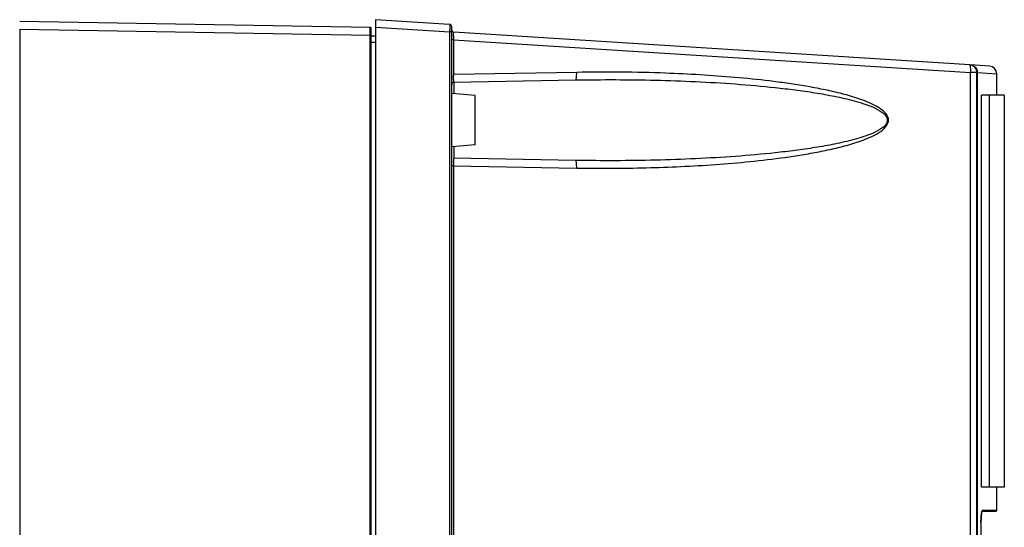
# Model space of a CAD drawing. Header units: inches. Extents: x 0 to 82.7, y 0 to 58.5.
# Tile 24 of 67: x 34.3 to 39.4, y 33.5 to 36.1. Entities that reach past the tile are written whole.
import ezdxf

# ---------------------------------------------------------------- set-up
doc = ezdxf.new("R2010")
doc.units = ezdxf.units.IN
doc.header["$LTSCALE"] = 4.547244
doc.header["$MEASUREMENT"] = 0
doc.layers.get('0').update_dxf_attribs({"linetype": 'CONTINUOUS'})

msp = doc.modelspace()

# ---------------------------------------------------------------- linework, layer by layer
at = {"color": 7, "linetype": 'CONTINUOUS'}
for p, q in [((36.1567, 36.0864), (34.3436, 36.118)), ((36.1841, 36.1275), (36.1841, 23.6598)), ((36.5668, 36.1032), (36.1841, 36.1275)), ((34.3436, 36.0786), (34.3436, 19.6213)), ((34.3436, 36.0786), (36.1567, 36.047)), ((36.1567, 36.0864), (36.1605, 36.0853)), ((36.1568, 36.0667), (36.1567, 36.086)), ((36.1567, 36.047), (36.1568, 36.0621)), ((36.1568, 36.0621), (36.1568, 36.0667)), ((36.1605, 19.6153), (36.1605, 36.0848)), ((36.1841, 36.0884), (36.568, 36.0641)), ((36.568, 23.9057), (36.568, 36.0641)), ((36.5778, 36.0641), (36.568, 36.0641)), ((36.5778, 23.9057), (36.5778, 36.0914)), ((39.2575, 35.8936), (36.5889, 36.0625)), ((36.1567, 19.6536), (36.1567, 36.047)), ((36.1605, 36.047), (36.1567, 36.047)), ((36.1605, 36.0445), (36.1841, 36.0445)), ((36.1841, 36.0098), (36.1605, 36.0098)), ((36.5877, 36.0235), (36.5778, 36.0235)), ((36.5877, 36.0235), (36.5877, 35.844)), ((36.5877, 36.0235), (39.2616, 35.8543)), ((37.2242, 35.8552), (36.5877, 35.844)), ((39.3595, 35.8871), (39.2614, 35.8933)), ((39.2616, 20.1395), (39.2616, 35.8543)), ((39.2944, 35.8543), (39.2616, 35.8543)), ((39.2944, 20.1189), (39.2944, 35.8543)), ((39.2979, 20.0854), (39.2979, 35.854)), ((39.2979, 35.854), (39.3964, 35.8478)), ((36.5895, 35.8048), (37.2182, 35.8158)), ((36.5895, 35.8048), (36.5895, 35.7445)), ((39.3964, 35.7377), (39.3964, 35.8485)), ((36.6999, 35.7349), (36.5778, 35.7456)), ((36.6999, 35.4807), (36.6999, 35.7348)), ((39.3177, 33.7101), (39.3177, 35.7377)), ((39.4357, 35.7377), (39.3177, 35.7377)), ((39.357, 35.7377), (39.357, 33.7101)), ((39.4357, 35.7377), (39.4357, 33.7101)), ((36.6999, 35.4806), (36.5778, 35.47)), ((36.5895, 35.471), (36.5895, 35.4118)), ((37.2182, 35.3997), (36.5895, 35.4107)), ((36.5877, 35.3715), (36.5778, 35.3715)), ((36.5877, 35.3715), (36.5877, 30.411)), ((36.5877, 35.3715), (37.2242, 35.3604)), ((39.4357, 33.7101), (39.3177, 33.7101)), ((39.3964, 33.5898), (39.3964, 33.7101)), ((39.3195, 33.5832), (39.3926, 33.586)), ((39.3196, 33.5837), (39.3198, 33.5845)), ((39.3964, 33.5898), (39.3226, 33.5898)), ((39.3385, 33.5858), (39.3487, 33.5859)), ((39.3487, 33.5859), (39.3682, 33.5859)), ((39.3682, 33.5859), (39.3926, 33.586)), ((39.3151, 33.5265), (39.3151, 28.4253)), ((39.3151, 33.5265), (39.3151, 33.5265))]:
    msp.add_line(p, q, dxfattribs=at)
for points in [[(39.3153, 33.5425), (39.3155, 33.5475), (39.3158, 33.5522), (39.316, 33.5567), (39.3163, 33.5609), (39.3167, 33.5648), (39.317, 33.5685), (39.3174, 33.5719), (39.3178, 33.5749), (39.3183, 33.5776), (39.3187, 33.58), (39.3191, 33.582), (39.3196, 33.5837)], [(39.3924, 33.586), (39.3934, 33.5861), (39.3944, 33.5865), (39.3953, 33.5872), (39.3959, 33.5881), (39.3963, 33.589), (39.3964, 33.5899)], [(39.3151, 33.5265), (39.3151, 33.532), (39.3152, 33.5374), (39.3153, 33.5425)]]:
    msp.add_lwpolyline(points, dxfattribs=at)
for centre, radius, start, end in [((36.1566, 36.0785), 0.00787, 59.3538, 89), ((36.566, 36.0914), 0.0118, 0, 86.3785), ((35.7983, 36.0783), 0.7699, 358.9461, 359.3242), ((35.8253, 36.078), 0.7428, 359.3216, 359.7069), ((36.5897, 36.0743), 0.0118, 180, 266.3785), ((37.2634, 36.0366), 0.6759, 179.4605, 181.1137), ((37.3738, 27.3912), 8.4653, 87.90442, 91.01303), ((39.255, 35.8543), 0.0394, 0, 86.3785), ((39.2586, 35.854), 0.0393, 0.0197, 9.9772), ((39.357, 35.8478), 0.0394, 359.9923, 86.3785), ((36.5897, 35.793), 0.0118, 91, 180), ((37.3548, 35.8402), 0.7672, 179.7089, 180.0852), ((37.2343, 35.3761), 0.6466, 178.6778, 179.9559), ((37.3545, 35.3754), 0.7669, 179.9097, 180.2911), ((39.3668, 28.9533), 4.6326, 90.3493, 90.5898), ((39.8343, 33.5265), 0.5192, 179.0604, 179.9995)]:
    msp.add_arc(centre, radius, start, end, dxfattribs=at)
for points, knots in [([(36.5668, 36.1032), (36.5675, 36.1032), (36.5671, 36.0991), (36.5682, 36.0945), (36.568, 36.0849), (36.5682, 36.0781), (36.5681, 36.0742)], [0, 0, 0, 0, 0.074645, 0.281191, 0.600362, 1, 1, 1, 1]), ([(36.5876, 36.043), (36.5876, 36.0473), (36.588, 36.0536), (36.5879, 36.0602), (36.5887, 36.0621)], [0, 0, 0, 0, 0.676457, 1, 1, 1, 1]), ([(37.2182, 35.8158), (37.2195, 35.8158), (37.2217, 35.8209), (37.2238, 35.8329), (37.2243, 35.8459), (37.2242, 35.8552)], [0, 0, 0, 0, 0.096599, 0.312963, 1, 1, 1, 1]), ([(37.2242, 35.3604), (37.344, 35.3583), (37.5238, 35.3589), (37.7633, 35.3674), (37.9428, 35.3779), (38.1219, 35.3931), (38.2708, 35.4106), (38.3893, 35.4284), (38.4779, 35.4441), (38.5658, 35.4629), (38.6383, 35.482), (38.6954, 35.5007), (38.7373, 35.517), (38.778, 35.537), (38.8151, 35.5615), (38.8396, 35.5947), (38.8346, 35.6259), (38.8171, 35.651), (38.7865, 35.6737), (38.7465, 35.6945), (38.7047, 35.7114), (38.6479, 35.7307), (38.5755, 35.7503), (38.4876, 35.7695), (38.3991, 35.7856), (38.3102, 35.7992), (38.1914, 35.8146), (38.0423, 35.8298), (37.863, 35.8429), (37.7433, 35.8486), (37.6834, 35.8508)], [0, 0, 0, 0, 0.124942, 0.187417, 0.249894, 0.312373, 0.374857, 0.406104, 0.437355, 0.46861, 0.499873, 0.515513, 0.53116, 0.546817, 0.562482, 0.577977, 0.585826, 0.593691, 0.609352, 0.625012, 0.64066, 0.656301, 0.687566, 0.718822, 0.750072, 0.78132, 0.812564, 0.875046, 0.937524, 1, 1, 1, 1]), ([(39.2616, 35.8543), (39.2622, 35.8635), (39.2622, 35.8764), (39.2607, 35.8884), (39.2588, 35.8935), (39.2575, 35.8936)], [0, 0, 0, 0, 0.687258, 0.903445, 1, 1, 1, 1]), ([(36.5895, 35.8048), (36.5886, 35.8048), (36.5891, 35.8099), (36.5878, 35.8151), (36.5879, 35.8265), (36.5877, 35.8345), (36.5877, 35.839)], [0, 0, 0, 0, 0.07426, 0.28321, 0.604815, 1, 1, 1, 1]), ([(37.2182, 35.8158), (37.3562, 35.8182), (37.5631, 35.8177), (37.8388, 35.8082), (38.0454, 35.796), (38.2171, 35.7809), (38.3541, 35.7648), (38.4565, 35.7501), (38.5584, 35.7321), (38.6425, 35.713), (38.7087, 35.6934), (38.7573, 35.6755), (38.796, 35.6556), (38.8226, 35.6334), (38.8344, 35.6078), (38.8226, 35.5821), (38.796, 35.5599), (38.7573, 35.54), (38.7087, 35.5221), (38.6425, 35.5025), (38.5584, 35.4834), (38.4565, 35.4654), (38.3541, 35.4507), (38.2171, 35.4346), (38.0454, 35.4195), (37.8388, 35.4074), (37.5631, 35.3979), (37.3562, 35.3973), (37.2182, 35.3997)], [0, 0, 0, 0, 0.125003, 0.187499, 0.249989, 0.312476, 0.343719, 0.374964, 0.406209, 0.437458, 0.453088, 0.468722, 0.484358, 0.492199, 0.499993, 0.507795, 0.515643, 0.531278, 0.546912, 0.562542, 0.593791, 0.625036, 0.656281, 0.687524, 0.750011, 0.812501, 0.874997, 1, 1, 1, 1]), ([(36.5878, 35.391), (36.5879, 35.3954), (36.5884, 35.4018), (36.5885, 35.4084), (36.5892, 35.4104)], [0, 0, 0, 0, 0.674731, 1, 1, 1, 1]), ([(37.2242, 35.3604), (37.2243, 35.3696), (37.2238, 35.3827), (37.2217, 35.3946), (37.2195, 35.3997), (37.2182, 35.3997)], [0, 0, 0, 0, 0.686734, 0.903311, 1, 1, 1, 1]), ([(39.3166, 33.565), (39.3164, 33.5627), (39.3156, 33.5527), (39.3153, 33.5427), (39.3151, 33.535)], [0, 0, 0, 0, 0.22781, 1, 1, 1, 1]), ([(39.32, 33.5858), (39.3196, 33.5846), (39.3179, 33.5778), (39.3172, 33.5707), (39.3166, 33.565)], [0, 0, 0, 0, 0.178755, 1, 1, 1, 1]), ([(39.3226, 33.5898), (39.3216, 33.5898), (39.3207, 33.5878), (39.3202, 33.5864), (39.32, 33.5858)], [0, 0, 0, 0, 0.618748, 1, 1, 1, 1])]:
    msp.add_open_spline(points, degree=3, knots=knots, dxfattribs=at)
for points in [[(39.2614, 35.8933), (39.2656, 35.8931), (39.2698, 35.892), (39.2738, 35.8904)], [(39.2738, 35.8904), (39.2854, 35.8856), (39.2951, 35.8733), (39.2973, 35.8608)]]:
    msp.add_open_spline(points, degree=3, dxfattribs=at)

doc.saveas('drawing.dxf')
